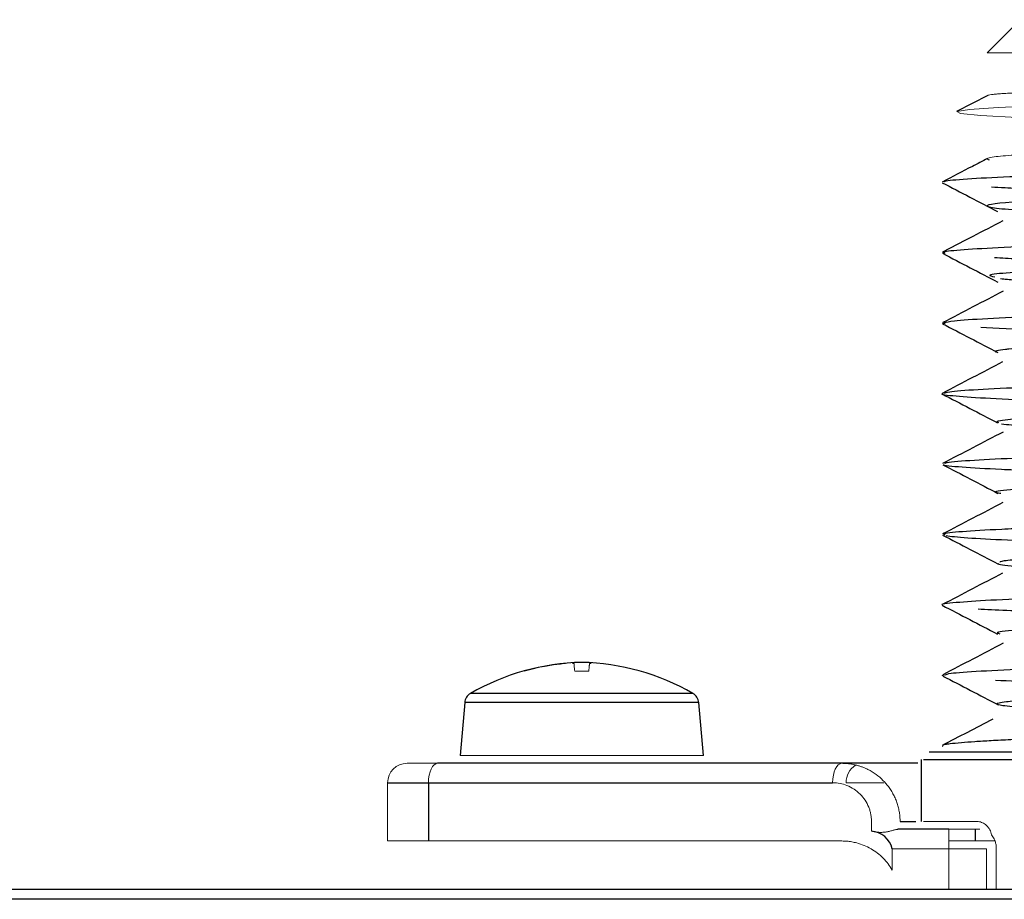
# Paper-space layout '_Top' of a CAD drawing. Header units: millimetres. Extents: x -157 to 163, y -254 to 208.
# Tile 4 of 6: x -77 to -51, y 185 to 208. Entities that reach past the tile are written whole.
import ezdxf

# ---------------------------------------------------------------- set-up
doc = ezdxf.new("R2010")
doc.units = ezdxf.units.MM

psp = doc.layouts.new('_Top')

# ---------------------------------------------------------------- linework, layer by layer
at = {"color": 7, "linetype": 'Continuous', "lineweight": 25}
for p, q in [((-50.894, 207.762), (-51.747, 206.908)), ((-51.732, 205.813), (-52.534, 205.395)), ((-52.321, 202.071), (-52.897, 201.771)), ((-52.832, 199.929), (-52.907, 199.949)), ((-52.843, 190.857), (-52.907, 190.869)), ((-65.202, 190.174), (-65.322, 188.808)), ((-59.056, 188.808), (-59.176, 190.174)), ((-52.908, 189.06), (-52.89, 189.053)), ((-53.443, 188.708), (-53.443, 187.114)), ((-53.384, 188.708), (-45.445, 188.708)), ((-53.243, 188.908), (-26.135, 188.908)), ((-55.489, 188.608), (-65.9, 188.608)), ((-67.189, 188.108), (-55.726, 188.108)), ((-66.137, 188.108), (-66.137, 186.608)), ((-52.736, 186.908), (-54.045, 186.908)), ((120.507, 185.356), (-115.085, 185.356)), ((120.511, 185.106), (-115.089, 185.106))]:
    psp.add_line(p, q, dxfattribs=at)
at = {"color": 144, "linetype": 'Continuous', "lineweight": 18}
for p, q in [((-51.747, 206.908), (-27.63, 206.908)), ((-62.01, 190.984), (-62.368, 190.984)), ((-65.322, 188.808), (-59.056, 188.808)), ((-67.189, 188.108), (-67.189, 186.608)), ((-55.376, 188.108), (-54.405, 188.108)), ((-54.726, 186.861), (-54.726, 187.108)), ((-53.384, 187.114), (-52.032, 187.114)), ((-52.736, 186.908), (-52.736, 185.356)), ((-51.939, 186.908), (-52.248, 186.908)), ((-67.189, 186.608), (-55.489, 186.608)), ((-54.189, 186.408), (-51.761, 186.408)), ((-54.189, 185.856), (-54.189, 186.408)), ((-51.546, 186.608), (-52.736, 186.608)), ((-51.761, 185.356), (-51.761, 186.408)), ((-51.51, 186.408), (-51.51, 185.356))]:
    psp.add_line(p, q, dxfattribs=at)
at = {"color": 8, "linetype": 'Continuous', "lineweight": 25}
for p, q in [((-59.325, 190.408), (-65.053, 190.408)), ((-59.176, 190.174), (-65.202, 190.174)), ((-53.989, 187.108), (-53.586, 187.108)), ((-52.048, 186.608), (-52.048, 186.908))]:
    psp.add_line(p, q, dxfattribs=at)
at = {"color": 144, "linetype": 'Continuous', "lineweight": 18, "flags": 128}
for points in [[(-50.976, 205.239), (-51.91, 205.291), (-52.433, 205.344), (-52.53, 205.397), (-52.203, 205.45), (-51.46, 205.502), (-50.329, 205.555)], [(-65.9, 188.608), (-65.946, 188.598), (-65.991, 188.57), (-66.032, 188.523), (-66.068, 188.461), (-66.097, 188.386), (-66.119, 188.299), (-66.133, 188.205), (-66.137, 188.108)], [(-55.726, 188.108), (-55.721, 188.205), (-55.708, 188.299), (-55.686, 188.386), (-55.657, 188.461), (-55.621, 188.523), (-55.58, 188.57), (-55.535, 188.598), (-55.489, 188.608)]]:
    psp.add_lwpolyline(points, dxfattribs=at)
at = {"color": 7, "linetype": 'Continuous', "lineweight": 25}
for centre, radius, start, end in [((-62.057, 185.21), 6, 91.2557, 119.954), ((-62.32, 185.21), 6, 60.046, 88.7443), ((-64.904, 190.148), 0.3, 119.954, 175), ((-59.474, 190.148), 0.3, 5, 60.046), ((-54.772, 186.262), 0.6, 14.0056, 85.6517)]:
    psp.add_arc(centre, radius, start, end, dxfattribs=at)
at = {"color": 144, "linetype": 'Continuous', "lineweight": 18}
for centre, radius, start, end in [((-66.689, 188.108), 0.5, 90, 180), ((-54.865, 188.127), 0.512, 121.8651, 182.1408)]:
    psp.add_arc(centre, radius, start, end, dxfattribs=at)
for points, knots in [([(-27.551, 206.447), (-27.587, 206.456), (-27.65, 206.472), (-27.736, 206.459), (-27.828, 206.448), (-27.938, 206.438), (-28.116, 206.425), (-28.529, 206.402), (-29.333, 206.368), (-30.311, 206.338), (-31.034, 206.32), (-31.394, 206.311), (-31.768, 206.302), (-32.03, 206.296), (-32.19, 206.292), (-32.29, 206.29), (-32.502, 206.285), (-32.854, 206.277), (-33.293, 206.267), (-33.883, 206.254), (-34.893, 206.234), (-36.31, 206.207), (-37.958, 206.176), (-39.543, 206.147), (-40.953, 206.122), (-42.107, 206.101), (-43.042, 206.084), (-44.035, 206.064), (-45.008, 206.045), (-45.857, 206.027), (-46.508, 206.013), (-47.131, 205.999), (-47.724, 205.985), (-48.283, 205.972), (-48.843, 205.957), (-49.483, 205.938), (-50.053, 205.919), (-50.507, 205.902), (-50.793, 205.889), (-51.011, 205.878), (-51.186, 205.869), (-51.338, 205.859), (-51.428, 205.852), (-51.515, 205.845), (-51.631, 205.833), (-51.724, 205.82), (-51.729, 205.811), (-51.73, 205.809)], [0, 0, 0, 0, 0.026033, 0.045874, 0.059736, 0.071872, 0.08975, 0.117572, 0.176819, 0.234858, 0.248344, 0.261827, 0.275309, 0.288789, 0.289114, 0.291713, 0.29897, 0.310562, 0.326488, 0.341032, 0.36551, 0.4172, 0.461625, 0.499908, 0.544267, 0.574268, 0.59348, 0.621344, 0.657866, 0.678467, 0.699069, 0.719668, 0.740263, 0.760855, 0.781446, 0.806393, 0.842796, 0.864577, 0.883588, 0.897981, 0.912373, 0.926763, 0.941154, 0.943023, 0.959531, 0.992389, 1, 1, 1, 1]), ([(-28.787, 205.211), (-28.491, 205.192), (-27.899, 205.154), (-27.649, 205.111), (-27.624, 205.08), (-27.663, 205.061), (-27.752, 205.041), (-27.89, 205.023), (-28.077, 205.005), (-28.355, 204.983), (-28.774, 204.958), (-29.259, 204.933), (-29.683, 204.914), (-30.031, 204.899), (-30.403, 204.884), (-30.834, 204.867), (-31.299, 204.852), (-31.835, 204.835), (-32.372, 204.819), (-32.936, 204.803), (-33.463, 204.789), (-33.972, 204.775), (-34.647, 204.756), (-35.37, 204.737), (-36.121, 204.717), (-36.842, 204.698), (-37.754, 204.677), (-38.825, 204.652), (-40.003, 204.625), (-41.063, 204.599), (-42.019, 204.575), (-42.746, 204.557), (-43.371, 204.541), (-43.84, 204.529), (-44.372, 204.515), (-45.101, 204.497), (-46.025, 204.472), (-46.925, 204.446), (-48.129, 204.409), (-49.066, 204.375), (-49.743, 204.346), (-49.969, 204.336), (-50.138, 204.328), (-50.389, 204.316), (-50.709, 204.299), (-51.065, 204.276), (-51.358, 204.253), (-51.597, 204.226), (-51.724, 204.2), (-51.754, 204.177), (-51.74, 204.162), (-51.702, 204.153), (-51.689, 204.15)], [0, 0, 0, 0, 0.053321, 0.106638, 0.12454, 0.142249, 0.159768, 0.17868, 0.193534, 0.211985, 0.24134, 0.267666, 0.281241, 0.294818, 0.308397, 0.32198, 0.339296, 0.353362, 0.37103, 0.386078, 0.400195, 0.413383, 0.425644, 0.451482, 0.466512, 0.479304, 0.502219, 0.529535, 0.552207, 0.581941, 0.601365, 0.617725, 0.63243, 0.645481, 0.651301, 0.671068, 0.699495, 0.722775, 0.744994, 0.804749, 0.816204, 0.825696, 0.833225, 0.838792, 0.860501, 0.882211, 0.903917, 0.927505, 0.957127, 0.974549, 0.991631, 1, 1, 1, 1]), ([(-62.607, 191.18), (-62.665, 191.174), (-62.784, 191.162), (-62.964, 191.137), (-63.169, 191.103), (-63.407, 191.054), (-63.582, 191.008), (-63.675, 190.984)], [0, 0, 0, 0, 0.161986, 0.329374, 0.50002, 0.735169, 1, 1, 1, 1]), ([(-62.368, 190.984), (-62.371, 191.004), (-62.377, 191.04), (-62.381, 191.081), (-62.383, 191.113), (-62.385, 191.137), (-62.386, 191.153), (-62.388, 191.163), (-62.388, 191.169), (-62.387, 191.174), (-62.388, 191.178), (-62.394, 191.181), (-62.408, 191.182), (-62.422, 191.181), (-62.429, 191.181)], [0, 0, 0, 0, 0.199031, 0.366592, 0.502787, 0.640997, 0.754219, 0.803799, 0.853588, 0.905587, 0.938603, 0.964239, 0.982217, 1, 1, 1, 1]), ([(-61.949, 191.181), (-61.955, 191.181), (-61.968, 191.182), (-61.983, 191.181), (-61.989, 191.18), (-61.991, 191.177), (-61.99, 191.172), (-61.99, 191.165), (-61.992, 191.153), (-61.993, 191.137), (-61.995, 191.108), (-61.998, 191.06), (-62.006, 191.012), (-62.01, 190.984)], [0, 0, 0, 0, 0.016904, 0.032204, 0.051898, 0.077628, 0.11605, 0.18256, 0.248857, 0.359052, 0.499227, 0.713926, 1, 1, 1, 1]), ([(-65.9, 188.608), (-65.929, 188.608), (-65.986, 188.608), (-66.068, 188.608), (-66.146, 188.608), (-66.246, 188.608), (-66.359, 188.608), (-66.473, 188.608), (-66.567, 188.608), (-66.635, 188.608), (-66.68, 188.608), (-66.686, 188.608), (-66.689, 188.608)], [0, 0, 0, 0, 0.061065, 0.122642, 0.185045, 0.248576, 0.373224, 0.499777, 0.625743, 0.751109, 0.876873, 1, 1, 1, 1]), ([(-55.489, 188.608), (-55.451, 188.607), (-55.377, 188.605), (-55.271, 188.593), (-55.174, 188.575), (-55.086, 188.553), (-55.007, 188.529), (-54.936, 188.503), (-54.874, 188.476), (-54.761, 188.423), (-54.608, 188.329), (-54.429, 188.179), (-54.334, 188.063), (-54.289, 188.008)], [0, 0, 0, 0, 0.0833335, 0.1609027, 0.2327075, 0.2987482, 0.3590252, 0.4135392, 0.4622915, 0.5052837, 0.6839727, 0.8488237, 1, 1, 1, 1]), ([(-54.726, 187.108), (-54.727, 187.14), (-54.728, 187.203), (-54.742, 187.297), (-54.764, 187.388), (-54.808, 187.513), (-54.886, 187.663), (-55.016, 187.821), (-55.175, 187.95), (-55.351, 188.041), (-55.537, 188.098), (-55.663, 188.105), (-55.726, 188.108)], [0, 0, 0, 0, 0.057141, 0.113453, 0.169595, 0.226233, 0.352311, 0.47985, 0.610025, 0.746284, 0.871239, 1, 1, 1, 1]), ([(-54.289, 188.008), (-54.265, 187.974), (-54.217, 187.907), (-54.156, 187.799), (-54.104, 187.689), (-54.062, 187.575), (-54.029, 187.459), (-54.006, 187.342), (-53.992, 187.225), (-53.99, 187.147), (-53.989, 187.108)], [0, 0, 0, 0, 0.1305082, 0.2592746, 0.3863791, 0.5119051, 0.6359391, 0.7585706, 0.8798923, 1, 1, 1, 1]), ([(-52.032, 187.114), (-52.013, 187.114), (-51.975, 187.112), (-51.919, 187.099), (-51.866, 187.078), (-51.815, 187.049), (-51.765, 187.01), (-51.718, 186.962), (-51.679, 186.902), (-51.648, 186.836), (-51.639, 186.788), (-51.635, 186.764)], [0, 0, 0, 0, 0.114613, 0.225894, 0.335199, 0.443958, 0.553624, 0.673883, 0.789713, 0.898178, 1, 1, 1, 1]), ([(-54.045, 186.908), (-54.053, 186.907), (-54.069, 186.907), (-54.098, 186.901), (-54.131, 186.893), (-54.18, 186.88), (-54.248, 186.861), (-54.339, 186.84), (-54.437, 186.829), (-54.537, 186.83), (-54.637, 186.84), (-54.696, 186.854), (-54.726, 186.861)], [0, 0, 0, 0, 0.06212, 0.124378, 0.187325, 0.251495, 0.379422, 0.501387, 0.625265, 0.749524, 0.875472, 1, 1, 1, 1]), ([(-52.248, 186.908), (-52.254, 186.908), (-52.266, 186.908), (-52.294, 186.908), (-52.329, 186.908), (-52.373, 186.908), (-52.427, 186.908), (-52.494, 186.908), (-52.572, 186.908), (-52.653, 186.908), (-52.708, 186.908), (-52.736, 186.908)], [0, 0, 0, 0, 0.100941, 0.199589, 0.297782, 0.397385, 0.500186, 0.625849, 0.757325, 0.877219, 1, 1, 1, 1]), ([(-51.635, 186.764), (-51.622, 186.748), (-51.598, 186.717), (-51.567, 186.662), (-51.538, 186.593), (-51.515, 186.508), (-51.512, 186.441), (-51.51, 186.408)], [0, 0, 0, 0, 0.17364, 0.342726, 0.510526, 0.756382, 1, 1, 1, 1]), ([(-55.489, 186.608), (-55.446, 186.607), (-55.36, 186.605), (-55.233, 186.587), (-55.084, 186.555), (-54.917, 186.499), (-54.737, 186.411), (-54.571, 186.3), (-54.423, 186.168), (-54.293, 186.021), (-54.223, 185.911), (-54.189, 185.856)], [0, 0, 0, 0, 0.084728, 0.169141, 0.253727, 0.383545, 0.512568, 0.639224, 0.764502, 0.883062, 1, 1, 1, 1])]:
    psp.add_open_spline(points, degree=3, knots=knots, dxfattribs=at)
at = {"color": 7, "linetype": 'Continuous', "lineweight": 25}
for points, knots in [([(-52.838, 203.579), (-52.844, 203.588), (-52.867, 203.615), (-52.32, 203.663), (-51.248, 203.722), (-49.659, 203.781), (-47.663, 203.84), (-45.338, 203.899), (-42.774, 203.958), (-40.084, 204.017), (-37.377, 204.076), (-34.767, 204.134), (-32.359, 204.193), (-30.263, 204.252), (-28.539, 204.311), (-27.336, 204.37), (-26.698, 204.413), (-26.639, 204.436), (-26.631, 204.439)], [0, 0, 0, 0, 0.028381, 0.096966, 0.165569, 0.234145, 0.302747, 0.371332, 0.439923, 0.508522, 0.5771, 0.645705, 0.714284, 0.782878, 0.851471, 0.920057, 0.988664, 1, 1, 1, 1]), ([(-51.736, 204.188), (-51.867, 204.12), (-52.256, 203.917), (-52.646, 203.714), (-52.905, 203.579)], [0, 0, 0, 0, 0.334888, 1, 1, 1, 1]), ([(-27.767, 203.86), (-27.825, 203.836), (-27.898, 203.805), (-28.338, 203.774), (-28.467, 203.766), (-28.542, 203.761), (-28.745, 203.748), (-29.016, 203.733), (-29.306, 203.719), (-29.885, 203.693), (-30.982, 203.652), (-32.348, 203.609), (-33.11, 203.586), (-33.215, 203.583), (-33.847, 203.565), (-35.218, 203.53), (-37.484, 203.472), (-39.764, 203.418), (-42.206, 203.36), (-44.567, 203.3), (-46.843, 203.238), (-49.118, 203.166), (-50.415, 203.108), (-50.996, 203.07), (-51.069, 203.065), (-51.604, 203.025), (-51.831, 202.985), (-51.66, 202.927), (-51.363, 202.885), (-50.45, 202.828), (-49.087, 202.769), (-47.259, 202.707), (-45.173, 202.649), (-42.878, 202.59), (-40.575, 202.534), (-38.354, 202.482), (-36.778, 202.443), (-35.997, 202.423), (-34.997, 202.398), (-34.104, 202.375), (-33.099, 202.347), (-32.387, 202.326), (-31.199, 202.288), (-29.282, 202.221), (-27.931, 202.141), (-27.552, 202.065), (-27.81, 201.989), (-28.723, 201.931), (-29.6, 201.892), (-29.658, 201.89), (-29.674, 201.889), (-29.678, 201.889), (-30.539, 201.851), (-31.731, 201.813), (-34.329, 201.738), (-35.965, 201.696), (-38.364, 201.639), (-39.327, 201.614), (-40.147, 201.595), (-40.164, 201.594), (-40.22, 201.593), (-40.428, 201.588), (-41.225, 201.569), (-42.782, 201.532), (-44.899, 201.478), (-46.859, 201.423), (-48.689, 201.365), (-50.18, 201.306), (-51.21, 201.243), (-51.804, 201.189), (-51.626, 201.153), (-51.547, 201.138)], [0, 0, 0, 0, 0.0264852, 0.0335271, 0.0344799, 0.0360363, 0.0388525, 0.04826, 0.05218, 0.0542691, 0.0775916, 0.0985758, 0.1008945, 0.1017523, 0.1018704, 0.1206952, 0.1422943, 0.1638863, 0.1807835, 0.2070135, 0.2285707, 0.2501251, 0.2873163, 0.2914702, 0.2929491, 0.2931303, 0.3349419, 0.3361026, 0.357545, 0.3792916, 0.4008645, 0.422424, 0.4472236, 0.4655312, 0.4870911, 0.5086589, 0.5238992, 0.529507, 0.5302661, 0.5518608, 0.5552986, 0.5615457, 0.5746287, 0.5959464, 0.6379989, 0.6595541, 0.6811095, 0.7212571, 0.7233305, 0.7238679, 0.7240118, 0.7240651, 0.7240725, 0.7648898, 0.7670778, 0.8064413, 0.8100988, 0.8316673, 0.831719, 0.831811, 0.8321155, 0.8332069, 0.8373189, 0.8532497, 0.8748053, 0.8963619, 0.9134213, 0.9394871, 0.9610787, 0.9826751, 1, 1, 1, 1]), ([(-52.903, 203.563), (-52.666, 203.44), (-52.192, 203.193), (-51.718, 202.946), (-51.481, 202.822)], [0, 0, 0, 0, 0.5000249, 1, 1, 1, 1]), ([(-26.707, 202.719), (-26.929, 202.739), (-27.372, 202.778), (-28.699, 202.837), (-30.436, 202.896), (-32.576, 202.955), (-35.003, 203.014), (-37.628, 203.073), (-40.337, 203.132), (-43.022, 203.191), (-45.563, 203.25), (-47.873, 203.309), (-49.804, 203.368), (-51.083, 203.414), (-51.525, 203.44), (-51.637, 203.447)], [0, 0, 0, 0, 0.081046, 0.16212, 0.24318, 0.324237, 0.405313, 0.486358, 0.567436, 0.648488, 0.729554, 0.810624, 0.891672, 0.972751, 1, 1, 1, 1]), ([(-52.826, 201.744), (-52.861, 201.754), (-52.958, 201.785), (-52.506, 201.835), (-51.549, 201.894), (-50.063, 201.953), (-48.16, 202.012), (-45.901, 202.071), (-43.383, 202.13), (-40.714, 202.189), (-38.001, 202.248), (-35.357, 202.307), (-32.895, 202.366), (-30.716, 202.425), (-28.903, 202.484), (-27.558, 202.543), (-26.684, 202.6), (-26.556, 202.638), (-26.495, 202.656)], [0, 0, 0, 0, 0.035733, 0.100368, 0.164997, 0.229618, 0.294257, 0.358871, 0.42351, 0.488133, 0.552759, 0.617396, 0.682011, 0.746651, 0.811269, 0.875901, 0.940533, 1, 1, 1, 1]), ([(-51.341, 202.581), (-51.601, 202.446), (-51.927, 202.276), (-52.254, 202.106), (-52.321, 202.071)], [0, 0, 0, 0, 0.7937081, 1, 1, 1, 1]), ([(-52.895, 201.744), (-52.658, 201.62), (-52.184, 201.373), (-51.71, 201.126), (-51.473, 201.003)], [0, 0, 0, 0, 0.5000176, 1, 1, 1, 1]), ([(-26.602, 200.892), (-26.783, 200.911), (-27.146, 200.951), (-28.354, 201.01), (-29.994, 201.069), (-32.051, 201.128), (-34.418, 201.187), (-37.008, 201.246), (-39.707, 201.305), (-42.408, 201.363), (-44.991, 201.422), (-47.365, 201.481), (-49.388, 201.54), (-50.825, 201.589), (-51.371, 201.619), (-51.553, 201.629)], [0, 0, 0, 0, 0.079988, 0.160005, 0.239989, 0.32, 0.399998, 0.479993, 0.560007, 0.63999, 0.720005, 0.799996, 0.879999, 0.960007, 1, 1, 1, 1]), ([(-52.851, 199.959), (-52.791, 199.975), (-52.66, 200.011), (-51.807, 200.066), (-50.45, 200.125), (-48.637, 200.184), (-46.45, 200.243), (-43.985, 200.302), (-41.34, 200.361), (-38.628, 200.42), (-35.957, 200.479), (-33.445, 200.538), (-31.189, 200.597), (-29.289, 200.656), (-27.816, 200.715), (-26.857, 200.774), (-26.418, 200.824), (-26.519, 200.855), (-26.556, 200.867)], [0, 0, 0, 0, 0.053535, 0.118467, 0.183418, 0.248363, 0.3133, 0.378256, 0.443186, 0.50814, 0.57308, 0.638022, 0.702975, 0.767906, 0.832863, 0.897797, 0.962745, 1, 1, 1, 1]), ([(-27.852, 200.131), (-27.841, 200.138), (-27.819, 200.151), (-27.792, 200.168), (-27.77, 200.183), (-27.753, 200.197), (-27.737, 200.213), (-27.73, 200.229), (-27.743, 200.25), (-27.79, 200.273), (-27.909, 200.302), (-28.155, 200.332), (-28.574, 200.363), (-29.141, 200.393), (-29.702, 200.417), (-30.434, 200.447), (-31.541, 200.487), (-33.304, 200.539), (-35.451, 200.596), (-37.832, 200.655), (-40.297, 200.713), (-42.462, 200.766), (-44.015, 200.805), (-45.51, 200.844), (-47.192, 200.891), (-48.669, 200.941), (-49.656, 200.979), (-50.298, 201.008), (-50.828, 201.037), (-51.118, 201.059), (-51.266, 201.071), (-51.328, 201.077), (-51.375, 201.081), (-51.403, 201.084)], [0, 0, 0, 0, 0.003056, 0.006223, 0.009508, 0.012918, 0.016458, 0.023752, 0.033534, 0.051588, 0.070646, 0.100948, 0.140691, 0.175479, 0.2107, 0.231202, 0.2807, 0.350663, 0.42067, 0.48414, 0.560738, 0.630709, 0.670908, 0.700729, 0.770921, 0.840555, 0.87555, 0.910558, 0.945832, 0.980587, 0.983583, 0.990054, 1, 1, 1, 1]), ([(-51.336, 200.769), (-51.595, 200.634), (-52.113, 200.364), (-52.631, 200.094), (-52.89, 199.959)], [0, 0, 0, 0, 0.499979, 1, 1, 1, 1]), ([(-27.852, 200.131), (-27.823, 200.144), (-27.778, 200.163), (-27.796, 200.153), (-27.807, 200.148), (-27.838, 200.133), (-27.941, 200.097), (-28.189, 200.052), (-28.488, 200.024), (-28.667, 200.011), (-28.681, 200.01), (-28.727, 200.007), (-28.906, 199.996), (-29.458, 199.964), (-30.184, 199.932), (-30.813, 199.908), (-30.899, 199.905), (-31.569, 199.881), (-32.389, 199.855), (-33.445, 199.824), (-34.274, 199.801), (-35.094, 199.778), (-35.808, 199.76), (-36.071, 199.753), (-36.965, 199.73), (-38.153, 199.701), (-39.807, 199.661), (-41.573, 199.616), (-43.144, 199.578), (-44.941, 199.532), (-46.679, 199.481), (-48.086, 199.436), (-48.708, 199.413), (-48.784, 199.41), (-48.803, 199.41), (-48.808, 199.409), (-48.81, 199.409), (-49.422, 199.386), (-50.399, 199.34), (-51.03, 199.294), (-51.236, 199.272), (-51.261, 199.269), (-51.268, 199.268), (-51.459, 199.244), (-51.628, 199.218), (-51.477, 199.194), (-51.473, 199.193)], [0, 0, 0, 0, 0.009903, 0.0152862, 0.0162797, 0.0194995, 0.0386828, 0.0770358, 0.1153877, 0.115746, 0.1163764, 0.1184537, 0.1258744, 0.1537752, 0.2202859, 0.2276607, 0.2302538, 0.2305586, 0.3072527, 0.3152255, 0.3306998, 0.3840847, 0.3865228, 0.39101, 0.40613, 0.4609037, 0.4865787, 0.5377507, 0.6009788, 0.614441, 0.6910279, 0.7579954, 0.7652135, 0.7670376, 0.7675034, 0.7676247, 0.7676668, 0.7676716, 0.8442539, 0.9110111, 0.9182826, 0.9201734, 0.9208279, 0.9209006, 0.9976097, 1, 1, 1, 1]), ([(-52.894, 199.929), (-52.657, 199.806), (-52.182, 199.559), (-51.708, 199.312), (-51.471, 199.188)], [0, 0, 0, 0, 0.5000249, 1, 1, 1, 1]), ([(-26.528, 199.064), (-26.72, 199.108), (-28.076, 199.199), (-32.757, 199.338), (-39.216, 199.48), (-45.787, 199.623), (-49.985, 199.739), (-51.526, 199.809), (-51.908, 199.831)], [33.08211, 33.08211, 33.08211, 33.08211, 33.536768, 34.029956, 34.523143, 35.016331, 35.509519, 35.736848, 35.736848, 35.736848, 35.736848]), ([(-51.349, 198.948), (-51.608, 198.813), (-52.126, 198.542), (-52.645, 198.272), (-52.904, 198.137)], [0, 0, 0, 0, 0.4999748, 1, 1, 1, 1]), ([(-52.848, 198.137), (-52.826, 198.152), (-52.773, 198.185), (-52.049, 198.239), (-50.811, 198.298), (-49.093, 198.357), (-46.985, 198.416), (-44.577, 198.475), (-41.963, 198.534), (-39.257, 198.592), (-36.567, 198.651), (-34.009, 198.71), (-31.682, 198.769), (-29.697, 198.828), (-28.111, 198.887), (-27.046, 198.946), (-26.514, 198.993), (-26.535, 199.02), (-26.54, 199.027)], [0, 0, 0, 0, 0.047607, 0.113887, 0.180194, 0.246476, 0.312775, 0.37907, 0.445355, 0.51166, 0.577939, 0.644243, 0.710532, 0.776823, 0.843125, 0.909405, 0.975711, 1, 1, 1, 1]), ([(-26.493, 197.233), (-26.489, 197.234), (-26.433, 197.255), (-26.837, 197.295), (-27.727, 197.354), (-29.182, 197.413), (-31.05, 197.472), (-33.288, 197.531), (-35.787, 197.59), (-38.449, 197.649), (-41.162, 197.708), (-43.816, 197.767), (-46.295, 197.826), (-48.504, 197.885), (-50.341, 197.944), (-51.749, 198.003), (-52.599, 198.062), (-52.967, 198.102), (-52.9, 198.122), (-52.899, 198.122)], [0, 0, 0, 0, 0.004125, 0.07045, 0.136752, 0.203067, 0.269384, 0.335684, 0.402009, 0.468308, 0.534628, 0.600939, 0.667245, 0.733568, 0.799865, 0.866189, 0.932494, 0.998806, 1, 1, 1, 1]), ([(-52.904, 198.122), (-52.667, 197.998), (-52.193, 197.751), (-51.719, 197.504), (-51.482, 197.381)], [0, 0, 0, 0, 0.500022, 1, 1, 1, 1]), ([(-27.936, 198.292), (-27.922, 198.287), (-27.904, 198.282), (-28.028, 198.253), (-28.45, 198.203), (-29.769, 198.134), (-31.678, 198.061), (-34.015, 197.994), (-35.827, 197.945), (-37.692, 197.898), (-38.838, 197.871), (-40.116, 197.839), (-41.08, 197.816), (-42.877, 197.77), (-44.432, 197.731), (-45.357, 197.705), (-45.601, 197.699), (-46.403, 197.675), (-47.133, 197.653), (-47.708, 197.634), (-47.916, 197.627), (-48.577, 197.604), (-50.032, 197.549), (-51.087, 197.481), (-51.4, 197.436), (-51.455, 197.422), (-51.477, 197.415), (-51.512, 197.403), (-51.475, 197.393), (-51.455, 197.387)], [0, 0, 0, 0, 0.014253, 0.018565, 0.096982, 0.175368, 0.253801, 0.332088, 0.405645, 0.410429, 0.488742, 0.498135, 0.51435, 0.567184, 0.645494, 0.648056, 0.65269, 0.668173, 0.723927, 0.726675, 0.731441, 0.747028, 0.802364, 0.919466, 0.958695, 0.961322, 0.966003, 0.981523, 1, 1, 1, 1]), ([(-51.373, 197.353), (-51.214, 197.334), (-51.023, 197.311), (-50.317, 197.264), (-49.281, 197.211), (-47.689, 197.156), (-46.142, 197.109), (-44.461, 197.061), (-42.626, 197.015), (-40.717, 196.968), (-38.834, 196.921), (-37.249, 196.883), (-36.325, 196.86), (-36.273, 196.858), (-36.268, 196.858), (-36.251, 196.858), (-36.191, 196.856), (-35.96, 196.85), (-35.065, 196.827), (-34.142, 196.801), (-33.263, 196.776), (-32.462, 196.753), (-30.979, 196.706), (-29.796, 196.657), (-28.894, 196.611), (-28.54, 196.588), (-28.276, 196.565), (-28.043, 196.541), (-27.914, 196.517), (-27.877, 196.493), (-27.877, 196.47), (-28.13, 196.415), (-29.115, 196.348), (-30.429, 196.296), (-31.393, 196.26), (-32.363, 196.228), (-33.292, 196.2), (-34.12, 196.177), (-35.567, 196.139), (-37.912, 196.078), (-39.961, 196.029), (-41.21, 195.999), (-42.165, 195.975), (-43.946, 195.929), (-46.3, 195.866), (-48.511, 195.795), (-50.217, 195.724), (-51.204, 195.653), (-51.659, 195.601), (-51.432, 195.571), (-51.39, 195.566)], [0, 0, 0, 0, 0.032929, 0.039619, 0.079245, 0.118855, 0.133603, 0.158541, 0.198158, 0.212176, 0.237848, 0.275287, 0.277449, 0.277474, 0.277518, 0.277662, 0.278177, 0.280116, 0.287622, 0.317119, 0.321865, 0.330065, 0.356802, 0.401247, 0.409476, 0.436029, 0.440386, 0.448462, 0.475743, 0.480058, 0.488112, 0.515413, 0.57461, 0.594439, 0.607742, 0.634091, 0.64727, 0.653929, 0.673758, 0.713361, 0.752948, 0.757022, 0.764998, 0.792632, 0.8323, 0.871969, 0.911602, 0.951205, 0.990874, 1, 1, 1, 1]), ([(-51.338, 197.141), (-51.597, 197.006), (-52.115, 196.736), (-52.634, 196.465), (-52.893, 196.33)], [0, 0, 0, 0, 0.499973, 1, 1, 1, 1]), ([(-52.828, 196.33), (-52.829, 196.338), (-52.829, 196.365), (-52.255, 196.411), (-51.15, 196.47), (-49.526, 196.529), (-47.505, 196.588), (-45.158, 196.647), (-42.581, 196.706), (-39.887, 196.765), (-37.183, 196.824), (-34.584, 196.883), (-32.195, 196.942), (-30.123, 197.001), (-28.436, 197.06), (-27.249, 197.119), (-26.585, 197.169), (-26.555, 197.201), (-26.544, 197.212)], [0, 0, 0, 0, 0.024588, 0.091453, 0.158325, 0.225177, 0.292055, 0.358908, 0.425778, 0.492645, 0.559501, 0.626378, 0.693228, 0.760103, 0.826964, 0.893826, 0.9607, 1, 1, 1, 1]), ([(-52.89, 196.3), (-52.653, 196.177), (-52.179, 195.93), (-51.705, 195.683), (-51.468, 195.559)], [0, 0, 0, 0, 0.500019, 1, 1, 1, 1]), ([(-26.745, 195.468), (-26.98, 195.487), (-27.451, 195.527), (-28.811, 195.586), (-30.579, 195.645), (-32.743, 195.704), (-35.188, 195.763), (-37.824, 195.822), (-40.535, 195.88), (-43.212, 195.939), (-45.741, 195.998), (-48.023, 196.057), (-49.949, 196.116), (-51.469, 196.175), (-52.442, 196.234), (-52.898, 196.276), (-52.865, 196.298), (-52.861, 196.3)], [0, 0, 0, 0, 0.070827, 0.141683, 0.212517, 0.283361, 0.35421, 0.42504, 0.495897, 0.566726, 0.637576, 0.708419, 0.779254, 0.850109, 0.920936, 0.991791, 1, 1, 1, 1]), ([(-51.341, 195.325), (-51.601, 195.19), (-52.119, 194.92), (-52.637, 194.65), (-52.896, 194.515)], [0, 0, 0, 0, 0.499981, 1, 1, 1, 1]), ([(-52.831, 194.489), (-52.861, 194.501), (-52.942, 194.532), (-52.454, 194.583), (-51.457, 194.642), (-49.938, 194.701), (-48.008, 194.76), (-45.725, 194.819), (-43.194, 194.878), (-40.516, 194.937), (-37.805, 194.996), (-35.171, 195.055), (-32.726, 195.114), (-30.57, 195.173), (-28.788, 195.232), (-27.482, 195.291), (-26.684, 195.344), (-26.585, 195.378), (-26.543, 195.393)], [0, 0, 0, 0, 0.039026, 0.10429, 0.169538, 0.23479, 0.300052, 0.365292, 0.430558, 0.495801, 0.561059, 0.626315, 0.691559, 0.756825, 0.822065, 0.887327, 0.952578, 1, 1, 1, 1]), ([(-28.002, 194.657), (-27.979, 194.65), (-27.94, 194.64), (-28.106, 194.617), (-28.459, 194.579), (-29.461, 194.518), (-31.462, 194.44), (-33.441, 194.381), (-34.744, 194.346), (-34.863, 194.343), (-35.338, 194.33), (-36.701, 194.295), (-39.101, 194.235), (-42.014, 194.165), (-44.786, 194.094), (-46.735, 194.038), (-48.169, 193.991), (-49.439, 193.943), (-50.411, 193.897), (-51.057, 193.85), (-51.419, 193.814), (-51.418, 193.788), (-51.417, 193.778)], [0, 0, 0, 0, 0.02204, 0.036322, 0.076645, 0.157169, 0.237665, 0.347382, 0.355158, 0.357954, 0.358308, 0.398605, 0.479133, 0.559632, 0.640209, 0.72069, 0.750064, 0.80127, 0.881778, 0.911354, 0.962445, 1, 1, 1, 1]), ([(-52.898, 194.489), (-52.661, 194.366), (-52.187, 194.119), (-51.712, 193.871), (-51.475, 193.748)], [0, 0, 0, 0, 0.500038, 1, 1, 1, 1]), ([(-26.631, 193.64), (-26.637, 193.641), (-26.991, 193.689), (-28.799, 193.785), (-34.085, 193.927), (-40.708, 194.069), (-47.087, 194.212), (-51.366, 194.344), (-52.593, 194.428), (-52.806, 194.466)], [14.294739, 14.294739, 14.294739, 14.294739, 14.302445, 14.795633, 15.288821, 15.782008, 16.275196, 16.768384, 17.153687, 17.153687, 17.153687, 17.153687]), ([(-52.9, 192.696), (-52.901, 192.696), (-52.965, 192.716), (-52.591, 192.756), (-51.744, 192.815), (-50.327, 192.874), (-48.491, 192.933), (-46.279, 192.992), (-43.798, 193.051), (-41.144, 193.11), (-38.431, 193.168), (-35.768, 193.227), (-33.272, 193.286), (-31.036, 193.345), (-29.17, 193.404), (-27.721, 193.463), (-26.829, 193.522), (-26.432, 193.563), (-26.491, 193.584), (-26.495, 193.586)], [0, 0, 0, 0, 0.0006867, 0.0669883, 0.1332633, 0.1995633, 0.265848, 0.3321354, 0.3984338, 0.4647095, 0.5310118, 0.597291, 0.6635844, 0.7298779, 0.796157, 0.8624594, 0.928735, 0.9950334, 1, 1, 1, 1]), ([(-51.348, 193.506), (-51.607, 193.371), (-52.126, 193.101), (-52.644, 192.831), (-52.903, 192.696)], [0, 0, 0, 0, 0.499972, 1, 1, 1, 1]), ([(-51.452, 193.754), (-51.461, 193.751), (-51.474, 193.747), (-51.453, 193.742), (-51.354, 193.717), (-50.923, 193.668), (-49.616, 193.599), (-47.708, 193.527), (-45.324, 193.456), (-42.6, 193.385), (-39.702, 193.315), (-36.803, 193.244), (-34.076, 193.173), (-31.69, 193.102), (-29.776, 193.031), (-28.585, 192.967), (-28.099, 192.92), (-27.967, 192.896), (-27.94, 192.89), (-27.937, 192.889)], [0, 0, 0, 0, 0.009896, 0.015213, 0.015927, 0.097944, 0.179931, 0.261935, 0.343905, 0.425926, 0.507865, 0.589931, 0.671938, 0.75387, 0.835904, 0.917851, 0.977149, 0.997709, 1, 1, 1, 1]), ([(-27.974, 192.85), (-27.97, 192.84), (-27.956, 192.806), (-28.688, 192.748), (-30.099, 192.676), (-32.115, 192.606), (-34.58, 192.535), (-37.351, 192.464), (-40.264, 192.393), (-43.143, 192.323), (-45.813, 192.251), (-48.117, 192.181), (-49.923, 192.11), (-51.074, 192.039), (-51.574, 191.984), (-51.447, 191.953), (-51.416, 191.945)], [0, 0, 0, 0, 0.035256, 0.113664, 0.191883, 0.270079, 0.348277, 0.426489, 0.50482, 0.583036, 0.661304, 0.739615, 0.817795, 0.896142, 0.97449, 1, 1, 1, 1]), ([(-52.904, 192.68), (-52.667, 192.556), (-52.193, 192.309), (-51.719, 192.062), (-51.482, 191.939)], [0, 0, 0, 0, 0.5000193, 1, 1, 1, 1]), ([(-26.548, 191.812), (-26.753, 191.853), (-28.044, 191.941), (-32.523, 192.076), (-38.943, 192.218), (-45.541, 192.361), (-49.931, 192.481), (-51.557, 192.554), (-51.982, 192.579)], [7.964212, 7.964212, 7.964212, 7.964212, 8.384192, 8.87738, 9.370567, 9.863755, 10.356943, 10.618949, 10.618949, 10.618949, 10.618949]), ([(-52.829, 190.889), (-52.798, 190.902), (-52.722, 190.935), (-51.972, 190.987), (-50.702, 191.046), (-48.951, 191.105), (-46.819, 191.164), (-44.393, 191.223), (-41.768, 191.282), (-39.059, 191.341), (-36.375, 191.4), (-33.83, 191.459), (-31.525, 191.518), (-29.568, 191.577), (-28.012, 191.636), (-26.992, 191.695), (-26.497, 191.739), (-26.526, 191.763), (-26.532, 191.768)], [0, 0, 0, 0, 0.044328, 0.111375, 0.178443, 0.245484, 0.31255, 0.379602, 0.446655, 0.51372, 0.580761, 0.64783, 0.714876, 0.781935, 0.848995, 0.91604, 0.983108, 1, 1, 1, 1]), ([(-51.335, 191.699), (-51.594, 191.564), (-52.113, 191.294), (-52.631, 191.024), (-52.89, 190.889)], [0, 0, 0, 0, 0.499973, 1, 1, 1, 1]), ([(-52.887, 190.857), (-52.65, 190.734), (-52.176, 190.487), (-51.702, 190.24), (-51.466, 190.116)], [0, 0, 0, 0, 0.500021, 1, 1, 1, 1]), ([(-27.958, 190.105), (-28.4, 190.124), (-29.3, 190.162), (-31.209, 190.221), (-33.46, 190.28), (-35.976, 190.338), (-38.646, 190.397), (-41.359, 190.456), (-44.003, 190.515), (-46.468, 190.574), (-48.643, 190.633), (-50.395, 190.689), (-51.172, 190.725), (-51.528, 190.742)], [0, 0, 0, 0, 0.0893944, 0.181891, 0.27438, 0.3668932, 0.4593704, 0.5518842, 0.6443725, 0.7368701, 0.829378, 0.9218575, 1, 1, 1, 1]), ([(-51.042, 190.059), (-51.059, 190.06), (-51.182, 190.071), (-51.413, 190.099), (-51.533, 190.134), (-51.459, 190.169), (-51.244, 190.201), (-50.791, 190.244), (-50.043, 190.288), (-49.095, 190.328), (-47.735, 190.377), (-46.09, 190.43), (-44.243, 190.479), (-42.776, 190.518), (-41.634, 190.546), (-40.924, 190.564), (-40.666, 190.573), (-40.402, 190.586), (-40.081, 190.608), (-39.825, 190.641), (-39.702, 190.657)], [0, 0, 0, 0, 0.0085459, 0.0623241, 0.1500366, 0.2063437, 0.2626268, 0.3405319, 0.432872, 0.5048294, 0.5744888, 0.71578, 0.7864311, 0.8571351, 0.9281934, 0.9459794, 0.955373, 0.9637904, 0.9825901, 1, 1, 1, 1]), ([(-51.601, 189.747), (-51.819, 189.633), (-52.255, 189.406), (-52.69, 189.179), (-52.908, 189.066)], [0, 0, 0, 0, 0.499977, 1, 1, 1, 1]), ([(-39.689, 189.513), (-40.108, 189.504), (-40.859, 189.488), (-42.003, 189.465), (-42.866, 189.447), (-43.555, 189.431), (-44.097, 189.418), (-44.8, 189.401), (-45.566, 189.381), (-46.393, 189.359), (-47.299, 189.334), (-48.215, 189.309), (-49.129, 189.284), (-50.129, 189.254), (-50.991, 189.222), (-51.652, 189.19), (-52.078, 189.163), (-52.443, 189.136), (-52.672, 189.113), (-52.802, 189.095), (-52.862, 189.083), (-52.893, 189.075), (-52.897, 189.071), (-52.897, 189.071)], [0, 0, 0, 0, 0.062176, 0.111417, 0.171311, 0.193151, 0.217817, 0.255923, 0.304649, 0.342674, 0.395218, 0.463378, 0.513736, 0.580259, 0.685, 0.738607, 0.792129, 0.845644, 0.91066, 0.941866, 0.970309, 0.99883, 1, 1, 1, 1]), ([(-53.528, 188.608), (-53.647, 188.608), (-54.066, 188.608), (-54.609, 188.608), (-55.306, 188.608), (-55.417, 188.608), (-55.489, 188.608)], [0, 0, 0, 0, 0.094852, 0.332674, 0.566487, 1, 1, 1, 1])]:
    psp.add_open_spline(points, degree=3, knots=knots, dxfattribs=at)

doc.saveas('drawing.dxf')
